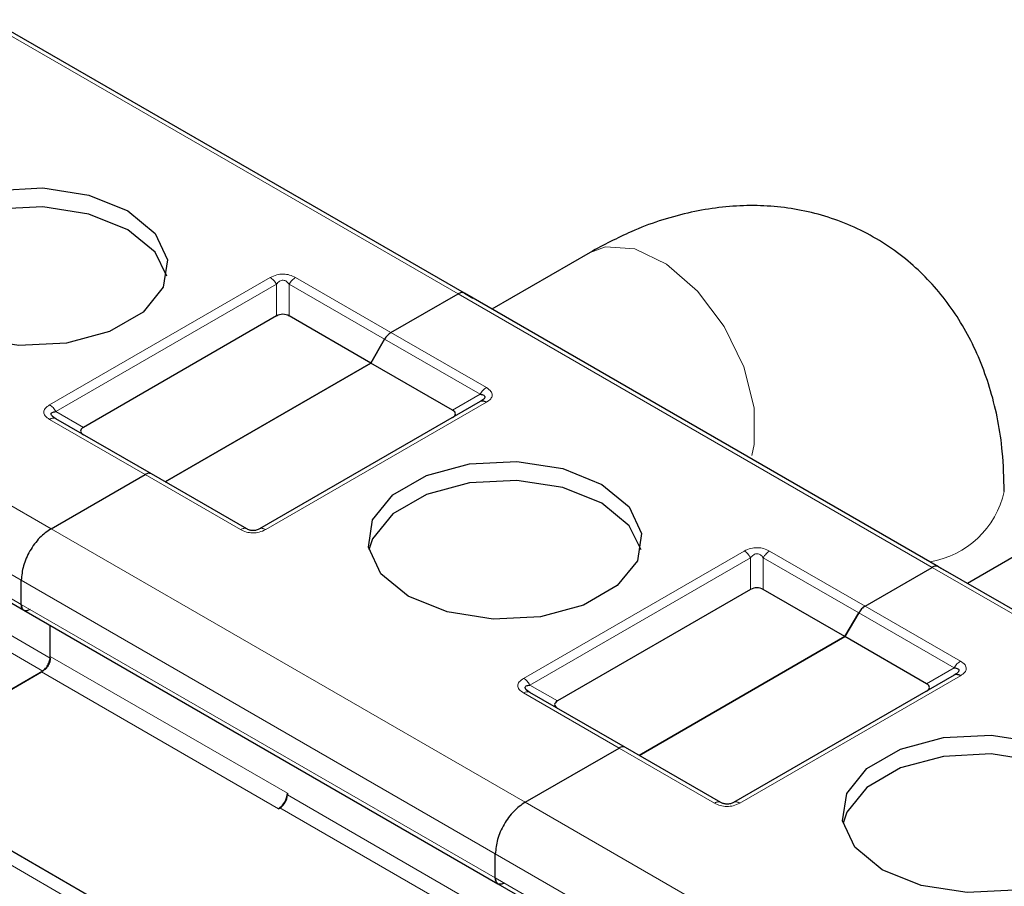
# Model space of a CAD drawing. Header units: millimetres. Extents: x 5 to 418, y 2 to 292.
# Tile 33 of 52: x 254.59 to 260.82, y 137.06 to 142.55. Entities that reach past the tile are written whole.
import ezdxf

# ---------------------------------------------------------------- set-up
doc = ezdxf.new("R2010")
doc.units = ezdxf.units.MM

msp = doc.modelspace()

# ---------------------------------------------------------------- linework, layer by layer
at = {"color": 7, "linetype": 'Continuous', "lineweight": 18}
for p, q in [((257.363, 140.8134), (254.3648, 142.5442)), ((251.7908, 141.0582), (254.789, 139.3274)), ((254.7797, 140.1111), (256.175, 140.9166)), ((256.335, 140.9166), (256.9384, 140.5683)), ((254.8197, 140.0689), (256.215, 140.8744)), ((256.215, 140.6732), (256.215, 140.8744)), ((256.295, 140.8744), (256.8984, 140.5261)), ((256.295, 140.8744), (256.295, 140.6732)), ((260.3611, 139.0826), (257.363, 140.8134)), ((251.6023, 140.7316), (254.6004, 139.0009)), ((254.6004, 138.8484), (251.6023, 140.5792)), ((256.9384, 140.5683), (257.5418, 140.22)), ((256.8984, 140.5261), (257.5018, 140.1778)), ((257.3275, 140.0771), (257.5018, 140.1778)), ((257.5418, 140.1276), (256.1465, 139.3221)), ((254.8197, 140.0689), (254.994, 139.9683)), ((255.3831, 139.6704), (254.7797, 140.0188)), ((255.9865, 139.3221), (255.3831, 139.6704)), ((253.2852, 139.3736), (254.7842, 138.5082)), ((254.789, 139.3274), (257.7871, 137.5967)), ((253.238, 139.2919), (254.7371, 138.4265)), ((257.7778, 138.3803), (259.1732, 139.1859)), ((259.3332, 139.1859), (259.9366, 138.8375)), ((257.8178, 138.3381), (259.2132, 139.1436)), ((259.2132, 138.9424), (259.2132, 139.1436)), ((259.2932, 139.1436), (259.8966, 138.7953)), ((259.2932, 139.1436), (259.2932, 138.9424)), ((263.3592, 137.3518), (260.3611, 139.0826)), ((254.6004, 139.0009), (257.5985, 137.2701)), ((257.5985, 137.1176), (254.6004, 138.8484)), ((259.9366, 138.8375), (260.54, 138.4892)), ((259.8966, 138.7953), (260.5, 138.447)), ((254.7842, 138.5191), (256.2833, 137.6537)), ((260.3257, 138.3463), (260.5, 138.447)), ((254.7277, 138.4211), (256.2267, 137.5557)), ((260.54, 138.3968), (259.1446, 137.5913)), ((257.8178, 138.3381), (257.9921, 138.2375)), ((258.3812, 137.9396), (257.7778, 138.288)), ((255.8166, 136.4591), (252.8185, 138.1899)), ((258.9846, 137.5913), (258.3812, 137.9396)), ((256.2833, 137.6428), (257.7824, 136.7774)), ((256.2362, 137.5611), (257.7352, 136.6958)), ((257.7871, 137.5967), (260.7852, 135.8659)), ((257.5985, 137.2701), (260.5967, 135.5393)), ((260.5967, 135.3869), (257.5985, 137.1176))]:
    msp.add_line(p, q, dxfattribs=at)
at = {"color": 7, "linetype": 'Continuous', "lineweight": 25}
for p, q in [((257.403, 140.8174), (254.4048, 142.5481)), ((258.1976, 141.0757), (257.5765, 140.7172)), ((256.9384, 140.5683), (257.363, 140.8134)), ((256.9384, 140.5683), (257.363, 140.8134)), ((257.403, 140.8174), (257.4559, 140.7868)), ((260.4011, 139.0866), (257.403, 140.8174)), ((256.215, 140.6732), (254.994, 139.9683)), ((256.8113, 140.3752), (256.295, 140.6732)), ((251.6188, 140.5426), (254.617, 138.8118)), ((256.8113, 140.3752), (256.8984, 140.5261)), ((256.8984, 140.5261), (256.8113, 140.3752)), ((256.8113, 140.3752), (255.5102, 139.6241)), ((255.5102, 139.6241), (256.8113, 140.3752)), ((257.3275, 140.0771), (256.8113, 140.3752)), ((257.5018, 140.1316), (256.1065, 139.326)), ((257.5135, 140.139), (257.5056, 140.1334)), ((255.4231, 139.6744), (254.8197, 140.0227)), ((254.789, 139.3274), (255.3831, 139.6704)), ((254.789, 139.3274), (255.3831, 139.6704)), ((256.0265, 139.326), (255.4231, 139.6744)), ((261.1957, 139.3341), (260.5841, 138.9809)), ((259.9366, 138.8375), (260.3611, 139.0826)), ((259.9366, 138.8375), (260.3611, 139.0826)), ((260.4011, 139.0866), (260.454, 139.056)), ((263.3992, 137.3558), (260.4011, 139.0866)), ((254.6004, 138.8484), (254.6004, 139.0009)), ((254.6004, 138.8484), (254.6004, 139.0009)), ((259.2132, 138.9424), (257.9921, 138.2375)), ((259.8094, 138.6444), (259.2932, 138.9424)), ((254.617, 138.8118), (257.6151, 137.081)), ((259.8094, 138.6444), (259.8966, 138.7953)), ((259.8966, 138.7953), (259.8094, 138.6444)), ((254.7842, 138.5082), (254.7842, 138.7152)), ((254.7842, 138.5191), (254.7842, 138.7152)), ((259.8094, 138.6444), (258.5083, 137.8933)), ((258.5083, 137.8933), (259.8094, 138.6444)), ((260.3257, 138.3463), (259.8094, 138.6444)), ((254.7371, 138.4265), (253.651, 137.7995)), ((253.651, 137.7995), (254.7277, 138.4211)), ((260.5, 138.4008), (259.1046, 137.5953)), ((260.5117, 138.4082), (260.5037, 138.4026)), ((258.4212, 137.9436), (257.8178, 138.2919)), ((255.9499, 136.4723), (252.9518, 138.2031)), ((257.7871, 137.5967), (258.3812, 137.9396)), ((257.7871, 137.5967), (258.3812, 137.9396)), ((259.0246, 137.5953), (258.4212, 137.9436)), ((256.2833, 137.6537), (256.2833, 137.6428)), ((256.2267, 137.5557), (256.2362, 137.5611)), ((257.5985, 137.1176), (257.5985, 137.2701)), ((257.5985, 137.1176), (257.5985, 137.2701)), ((257.6151, 137.081), (260.6132, 135.3502))]:
    msp.add_line(p, q, dxfattribs=at)
at = {"color": 7, "linetype": 'Continuous', "lineweight": 25, "flags": 128}
for points in [[(254.0489, 140.631), (253.8762, 140.7733), (253.7983, 140.9412), (253.8245, 141.1142), (253.9517, 141.2717), (254.1646, 141.3946), (254.4374, 141.468), (254.7372, 141.4832), (255.028, 141.4382), (255.2745, 141.3385)], [(255.2745, 141.2188), (255.028, 141.3184), (254.7372, 141.3634), (254.4374, 141.3483), (254.1646, 141.2748), (253.9517, 141.152), (253.8245, 140.9945), (253.8012, 140.9249)], [(255.2745, 141.3385), (255.4471, 141.1962), (255.525, 141.0284), (255.4988, 140.8553), (255.3716, 140.6978), (255.1588, 140.5749), (254.886, 140.5015), (254.5861, 140.4863), (254.2954, 140.5313), (254.0489, 140.631)], [(255.5221, 140.9249), (255.4471, 141.0764), (255.2745, 141.2188)], [(257.047, 138.9002), (256.8743, 139.0425), (256.7964, 139.2104), (256.8227, 139.3835), (256.9499, 139.5409), (257.1627, 139.6638), (257.4355, 139.7372), (257.7353, 139.7524), (258.0261, 139.7074), (258.2726, 139.6078)], [(258.2726, 139.488), (258.0261, 139.5877), (257.7353, 139.6326), (257.4355, 139.6175), (257.1627, 139.544), (256.9499, 139.4212), (256.8227, 139.2637), (256.7994, 139.1941)], [(258.2726, 139.6078), (258.4453, 139.4654), (258.5232, 139.2976), (258.4969, 139.1245), (258.3697, 138.967), (258.1569, 138.8441), (257.8841, 138.7707), (257.5843, 138.7556), (257.2935, 138.8005), (257.047, 138.9002)], [(258.5203, 139.1941), (258.4453, 139.3457), (258.2726, 139.488)], [(260.0451, 137.1694), (259.8725, 137.3117), (259.7946, 137.4796), (259.8208, 137.6527), (259.948, 137.8102), (260.1608, 137.933), (260.4336, 138.0065), (260.7335, 138.0216), (261.0242, 137.9766), (261.2708, 137.877)], [(261.2708, 137.7572), (261.0242, 137.8569), (260.7335, 137.9018), (260.4336, 137.8867), (260.1608, 137.8133), (259.948, 137.6904), (259.8208, 137.5329), (259.7975, 137.4633)], [(261.2708, 137.877), (261.4434, 137.7346), (261.5213, 137.5668), (261.4951, 137.3937), (261.3679, 137.2362), (261.155, 137.1134), (260.8823, 137.0399), (260.5824, 137.0248), (260.2917, 137.0697), (260.0451, 137.1694)]]:
    msp.add_lwpolyline(points, dxfattribs=at)
at = {"color": 7, "linetype": 'Continuous', "lineweight": 18, "flags": 128}
msp.add_lwpolyline([(259.22, 139.7902), (259.2354, 139.8597), (259.2354, 140.0927), (259.1699, 140.3508), (259.046, 140.6062), (258.8771, 140.8311), (258.6815, 141.0012), (258.4805, 141.098), (258.2957, 141.1111), (258.1976, 141.0757)], dxfattribs=at)
at = {"color": 7, "linetype": 'Continuous', "lineweight": 18}
for centre, radius, start, end in [((254.8031, 139.986), 0.0402, 65.68605, 125.61817), ((260.2544, 139.6869), 0.5765, 279.18885, 347.61353), ((257.8012, 138.2553), 0.0402, 65.68605, 125.61817)]:
    msp.add_arc(centre, radius, start, end, dxfattribs=at)
at = {"color": 7, "linetype": 'Continuous', "lineweight": 25}
for centre, radius in [((256.1605, 137.6593), 0.1229), ((256.181, 137.6475), 0.1025)]:
    msp.add_arc(centre, radius, 302.60548, 357.39452, dxfattribs=at)
for centre, major_axis, ratio, start_param, end_param in [((256.255, 140.6039), (0.08, 0), 0.999892, 1.047198, 2.094395), ((257.2075, 140.054), (0.1386, 0), 0.333297, 5.759587, 6.806784), ((255.114, 139.9452), (0.1386, 0), 0.333297, 2.617994, 3.665191), ((259.2532, 138.8731), (0.08, 0), 0.999892, 1.047198, 2.094395), ((260.2057, 138.3232), (0.1386, 0), 0.333297, 5.759587, 6.806784), ((258.1121, 138.2144), (0.1386, 0), 0.333297, 2.617994, 3.665191)]:
    msp.add_ellipse(centre, major_axis=major_axis, ratio=ratio, start_param=start_param, end_param=end_param, dxfattribs=at)
for points, knots in [([(260.8175, 139.5629), (260.815, 139.6475), (260.8087, 139.8658), (260.7435, 140.1969), (260.6084, 140.5388), (260.4143, 140.8318), (260.1612, 141.076), (259.8563, 141.2556), (259.5156, 141.3582), (259.1645, 141.3828), (258.8088, 141.3339), (258.4838, 141.2285), (258.2839, 141.1218), (258.1976, 141.0757)], [0, 0, 0, 0, 0.064996, 0.167691, 0.264922, 0.357787, 0.448174, 0.545, 0.638686, 0.731274, 0.825831, 0.924882, 1, 1, 1, 1]), ([(257.5018, 140.1778), (257.5104, 140.1765), (257.5225, 140.1749), (257.5319, 140.1673), (257.5332, 140.1605), (257.5303, 140.1534), (257.5205, 140.1431), (257.5096, 140.1363), (257.5018, 140.1316)], [0, 0, 0, 0, 0.291557, 0.409435, 0.523723, 0.625009, 0.734944, 1, 1, 1, 1]), ([(254.8197, 140.0227), (254.8112, 140.0279), (254.7995, 140.0352), (254.7903, 140.0461), (254.788, 140.053), (254.7901, 140.0588), (254.7993, 140.0655), (254.8111, 140.0675), (254.8197, 140.0689)], [0, 0, 0, 0, 0.288782, 0.399611, 0.497678, 0.595119, 0.706393, 1, 1, 1, 1]), ([(254.8112, 140.0259), (254.8081, 140.0279), (254.8023, 140.0319), (254.7992, 140.0361), (254.7978, 140.0381)], [0, 0, 0, 0, 0.52569, 1, 1, 1, 1]), ([(256.1065, 139.326), (256.1008, 139.3231), (256.0929, 139.319), (256.0764, 139.3156), (256.0643, 139.3151), (256.0528, 139.3163), (256.0388, 139.3196), (256.0316, 139.3234), (256.0265, 139.326)], [0, 0, 0, 0, 0.2915567, 0.4094353, 0.5237228, 0.6250088, 0.734944, 1, 1, 1, 1]), ([(254.6004, 138.8484), (254.6014, 138.8406), (254.6033, 138.825), (254.6109, 138.813), (254.617, 138.8118), (254.617, 138.8118)], [0, 0, 0, 0, 0.499949, 0.999898, 1, 1, 1, 1]), ([(260.5, 138.447), (260.5086, 138.4458), (260.5207, 138.4441), (260.53, 138.4365), (260.5314, 138.4298), (260.5284, 138.4226), (260.5187, 138.4123), (260.5077, 138.4056), (260.5, 138.4008)], [0, 0, 0, 0, 0.291557, 0.409435, 0.523723, 0.625009, 0.734944, 1, 1, 1, 1]), ([(257.8178, 138.2919), (257.8093, 138.2972), (257.7976, 138.3044), (257.7884, 138.3153), (257.7861, 138.3222), (257.7883, 138.328), (257.7974, 138.3348), (257.8092, 138.3367), (257.8178, 138.3381)], [0, 0, 0, 0, 0.288782, 0.399611, 0.497678, 0.595119, 0.706393, 1, 1, 1, 1]), ([(257.8093, 138.2951), (257.8063, 138.2972), (257.8005, 138.3011), (257.7974, 138.3053), (257.7959, 138.3073)], [0, 0, 0, 0, 0.52569, 1, 1, 1, 1]), ([(259.1046, 137.5953), (259.099, 137.5923), (259.0911, 137.5882), (259.0745, 137.5849), (259.0624, 137.5843), (259.051, 137.5855), (259.0369, 137.5889), (259.0297, 137.5926), (259.0246, 137.5953)], [0, 0, 0, 0, 0.291557, 0.409435, 0.523723, 0.625009, 0.734944, 1, 1, 1, 1]), ([(257.5985, 137.1176), (257.5995, 137.1098), (257.6014, 137.0942), (257.609, 137.0822), (257.6151, 137.081), (257.6151, 137.081)], [0, 0, 0, 0, 0.499949, 0.999898, 1, 1, 1, 1])]:
    msp.add_open_spline(points, degree=3, knots=knots, dxfattribs=at)
at = {"color": 7, "linetype": 'Continuous', "lineweight": 18}
for points, knots in [([(256.175, 140.9166), (256.1881, 140.9231), (256.2065, 140.9322), (256.2367, 140.9375), (256.2578, 140.9383), (256.2785, 140.9369), (256.3061, 140.9311), (256.3231, 140.9226), (256.335, 140.9166)], [0, 0, 0, 0, 0.2823256, 0.3956386, 0.5177702, 0.6311071, 0.7404354, 1, 1, 1, 1]), ([(256.215, 140.8744), (256.2207, 140.8814), (256.2286, 140.8913), (256.2451, 140.8987), (256.2572, 140.8997), (256.2687, 140.8975), (256.2827, 140.8896), (256.2899, 140.8807), (256.295, 140.8744)], [0, 0, 0, 0, 0.291557, 0.409435, 0.523723, 0.625009, 0.734944, 1, 1, 1, 1]), ([(257.5418, 140.22), (257.5531, 140.2124), (257.5688, 140.2018), (257.578, 140.1844), (257.5793, 140.1722), (257.5768, 140.1603), (257.5669, 140.1443), (257.5522, 140.1345), (257.5418, 140.1276)], [0, 0, 0, 0, 0.2823256, 0.3956386, 0.5177703, 0.6311071, 0.7404354, 1, 1, 1, 1]), ([(254.7797, 140.0188), (254.7691, 140.0258), (254.7538, 140.0361), (254.7441, 140.0529), (254.7418, 140.065), (254.7442, 140.077), (254.7537, 140.0936), (254.769, 140.1039), (254.7797, 140.1111)], [0, 0, 0, 0, 0.264618, 0.384955, 0.504029, 0.613968, 0.730583, 1, 1, 1, 1]), ([(256.1465, 139.3221), (256.1334, 139.3156), (256.115, 139.3065), (256.0848, 139.3012), (256.0637, 139.3005), (256.043, 139.3019), (256.0154, 139.3076), (255.9984, 139.3161), (255.9865, 139.3221)], [0, 0, 0, 0, 0.282326, 0.395639, 0.51777, 0.631107, 0.740435, 1, 1, 1, 1]), ([(259.1732, 139.1859), (259.1863, 139.1923), (259.2046, 139.2014), (259.2348, 139.2067), (259.2559, 139.2075), (259.2766, 139.2061), (259.3042, 139.2003), (259.3212, 139.1918), (259.3332, 139.1859)], [0, 0, 0, 0, 0.2823256, 0.3956386, 0.5177702, 0.6311071, 0.7404354, 1, 1, 1, 1]), ([(259.2132, 139.1436), (259.2188, 139.1507), (259.2267, 139.1605), (259.2432, 139.1679), (259.2554, 139.1689), (259.2668, 139.1667), (259.2808, 139.1588), (259.288, 139.1499), (259.2932, 139.1436)], [0, 0, 0, 0, 0.291557, 0.409435, 0.523723, 0.625009, 0.734944, 1, 1, 1, 1]), ([(260.54, 138.4892), (260.5512, 138.4816), (260.5669, 138.471), (260.5761, 138.4536), (260.5774, 138.4414), (260.575, 138.4295), (260.565, 138.4135), (260.5503, 138.4037), (260.54, 138.3968)], [0, 0, 0, 0, 0.282326, 0.395639, 0.51777, 0.631107, 0.740435, 1, 1, 1, 1]), ([(257.7778, 138.288), (257.7673, 138.295), (257.7519, 138.3053), (257.7422, 138.3221), (257.7399, 138.3342), (257.7423, 138.3462), (257.7518, 138.3628), (257.7671, 138.3731), (257.7778, 138.3803)], [0, 0, 0, 0, 0.264618, 0.384955, 0.504029, 0.613968, 0.730583, 1, 1, 1, 1]), ([(259.1446, 137.5913), (259.1315, 137.5848), (259.1131, 137.5757), (259.0829, 137.5704), (259.0619, 137.5697), (259.0411, 137.5711), (259.0135, 137.5768), (258.9965, 137.5853), (258.9846, 137.5913)], [0, 0, 0, 0, 0.282326, 0.395639, 0.51777, 0.631107, 0.740435, 1, 1, 1, 1])]:
    msp.add_open_spline(points, degree=3, knots=knots, dxfattribs=at)
for points in [[(256.175, 140.9166), (256.1787, 140.9143), (256.1861, 140.9095), (256.1968, 140.8994), (256.2067, 140.8878), (256.2123, 140.8789), (256.215, 140.8744)], [(256.295, 140.8744), (256.2978, 140.8789), (256.3033, 140.8878), (256.3133, 140.8994), (256.3239, 140.9095), (256.3313, 140.9143), (256.335, 140.9166)], [(257.5418, 140.22), (257.5381, 140.2176), (257.5307, 140.2128), (257.5201, 140.2028), (257.5101, 140.1911), (257.5046, 140.1822), (257.5018, 140.1778)], [(254.7797, 140.1111), (254.7834, 140.1087), (254.7908, 140.104), (254.8014, 140.0939), (254.8114, 140.0823), (254.8169, 140.0733), (254.8197, 140.0689)], [(256.0265, 139.326), (256.0237, 139.3273), (256.0182, 139.3298), (256.0082, 139.33), (255.9976, 139.3278), (255.9902, 139.324), (255.9865, 139.3221)], [(256.1465, 139.3221), (256.1428, 139.324), (256.1354, 139.3278), (256.1247, 139.33), (256.1148, 139.3298), (256.1092, 139.3273), (256.1065, 139.326)], [(259.1732, 139.1859), (259.1769, 139.1835), (259.1843, 139.1787), (259.1949, 139.1687), (259.2049, 139.157), (259.2104, 139.1481), (259.2132, 139.1436)], [(259.2932, 139.1436), (259.2959, 139.1481), (259.3015, 139.157), (259.3114, 139.1687), (259.322, 139.1787), (259.3295, 139.1835), (259.3332, 139.1859)], [(260.54, 138.4892), (260.5363, 138.4868), (260.5288, 138.4821), (260.5182, 138.472), (260.5083, 138.4603), (260.5027, 138.4514), (260.5, 138.447)], [(257.7778, 138.3803), (257.7815, 138.378), (257.7889, 138.3732), (257.7996, 138.3631), (257.8095, 138.3515), (257.815, 138.3426), (257.8178, 138.3381)], [(259.0246, 137.5953), (259.0218, 137.5965), (259.0163, 137.599), (259.0064, 137.5992), (258.9957, 137.597), (258.9883, 137.5932), (258.9846, 137.5913)], [(259.1446, 137.5913), (259.1409, 137.5932), (259.1335, 137.597), (259.1228, 137.5992), (259.1129, 137.599), (259.1074, 137.5965), (259.1046, 137.5953)]]:
    msp.add_open_spline(points, degree=3, dxfattribs=at)
at = {"color": 7, "linetype": 'Continuous', "lineweight": 25}
for points in [[(257.403, 140.8174), (257.4002, 140.8186), (257.3947, 140.8211), (257.3847, 140.8213), (257.3741, 140.8191), (257.3667, 140.8153), (257.363, 140.8134)], [(257.403, 140.8174), (257.4002, 140.8186), (257.3947, 140.8211), (257.3847, 140.8213), (257.3741, 140.8191), (257.3667, 140.8153), (257.363, 140.8134)], [(256.9384, 140.5683), (256.9347, 140.5659), (256.9273, 140.5612), (256.9167, 140.5511), (256.9067, 140.5394), (256.9012, 140.5305), (256.8984, 140.5261)], [(256.9384, 140.5683), (256.9347, 140.5659), (256.9273, 140.5612), (256.9167, 140.5511), (256.9067, 140.5394), (256.9012, 140.5305), (256.8984, 140.5261)], [(257.5418, 140.1276), (257.5381, 140.1295), (257.5307, 140.1333), (257.5201, 140.1355), (257.5101, 140.1353), (257.5046, 140.1328), (257.5018, 140.1316)], [(255.4231, 139.6744), (255.4203, 139.6756), (255.4148, 139.6781), (255.4048, 139.6784), (255.3942, 139.6761), (255.3868, 139.6723), (255.3831, 139.6704)], [(255.4231, 139.6744), (255.4203, 139.6756), (255.4148, 139.6781), (255.4048, 139.6784), (255.3942, 139.6761), (255.3868, 139.6723), (255.3831, 139.6704)], [(254.789, 139.3274), (254.7643, 139.3099), (254.7148, 139.2748), (254.6525, 139.1885), (254.6089, 139.0914), (254.6032, 139.031), (254.6004, 139.0009)], [(254.789, 139.3274), (254.7643, 139.3099), (254.7148, 139.2748), (254.6525, 139.1885), (254.6089, 139.0914), (254.6032, 139.031), (254.6004, 139.0009)], [(260.4011, 139.0866), (260.3983, 139.0878), (260.3928, 139.0903), (260.3829, 139.0905), (260.3722, 139.0883), (260.3648, 139.0845), (260.3611, 139.0826)], [(260.4011, 139.0866), (260.3983, 139.0878), (260.3928, 139.0903), (260.3829, 139.0905), (260.3722, 139.0883), (260.3648, 139.0845), (260.3611, 139.0826)], [(254.657, 138.8158), (254.6496, 138.8125), (254.6347, 138.8059), (254.616, 138.8102), (254.6029, 138.8242), (254.6012, 138.8404), (254.6004, 138.8484)], [(259.9366, 138.8375), (259.9329, 138.8351), (259.9254, 138.8304), (259.9148, 138.8203), (259.9049, 138.8087), (259.8993, 138.7998), (259.8966, 138.7953)], [(259.9366, 138.8375), (259.9329, 138.8351), (259.9254, 138.8304), (259.9148, 138.8203), (259.9049, 138.8087), (259.8993, 138.7998), (259.8966, 138.7953)], [(254.7277, 138.4211), (254.7351, 138.4264), (254.7499, 138.4369), (254.7686, 138.4628), (254.7817, 138.4919), (254.7834, 138.51), (254.7842, 138.5191)], [(254.7842, 138.5082), (254.7835, 138.5006), (254.7821, 138.4856), (254.7712, 138.4613), (254.7556, 138.4397), (254.7433, 138.4309), (254.7371, 138.4265)], [(260.54, 138.3968), (260.5363, 138.3987), (260.5288, 138.4025), (260.5182, 138.4048), (260.5083, 138.4046), (260.5027, 138.402), (260.5, 138.4008)], [(258.4212, 137.9436), (258.4184, 137.9449), (258.4129, 137.9474), (258.403, 137.9476), (258.3923, 137.9453), (258.3849, 137.9415), (258.3812, 137.9396)], [(258.4212, 137.9436), (258.4184, 137.9449), (258.4129, 137.9474), (258.403, 137.9476), (258.3923, 137.9453), (258.3849, 137.9415), (258.3812, 137.9396)], [(257.7871, 137.5967), (257.7624, 137.5791), (257.713, 137.5441), (257.6506, 137.4577), (257.607, 137.3606), (257.6014, 137.3002), (257.5985, 137.2701)], [(257.7871, 137.5967), (257.7624, 137.5791), (257.713, 137.5441), (257.6506, 137.4577), (257.607, 137.3606), (257.6014, 137.3002), (257.5985, 137.2701)], [(257.6551, 137.085), (257.6477, 137.0817), (257.6329, 137.0751), (257.6142, 137.0794), (257.6011, 137.0934), (257.5994, 137.1096), (257.5985, 137.1176)]]:
    msp.add_open_spline(points, degree=3, dxfattribs=at)

doc.saveas('drawing.dxf')
